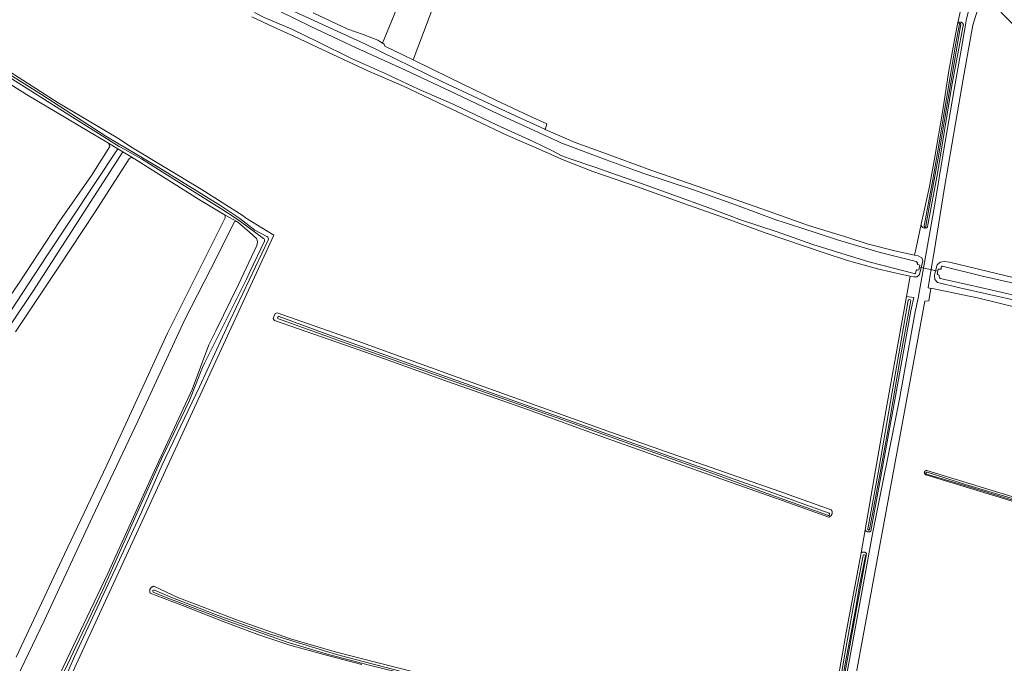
# Model space of a CAD drawing. Extents: x 199200 to 204075, y 460125 to 464703.
# Tile 145 of 174: x 202162 to 202524, y 463139 to 463376. Entities that reach past the tile are written whole.
import ezdxf

# ---------------------------------------------------------------- set-up
doc = ezdxf.new("R2010")
doc.units = 0
for name, color, linetype, lineweight in [('B-WE-GR-BOS_LOOF-GV', 40, 'Continuous', 13), ('B-WE-GR-GRAS-GV', 60, 'Continuous', 13), ('B-WE-KW-KUNSTWERK_DUIKER-G', 170, 'Continuous', 18), ('B-WE-OG-TERREIN_ERF-GV', 7, 'Continuous', 18), ('B-WE-OG-WATER_GREPPEL-GV', 160, 'Continuous', 18), ('B-WE-OG-WATER_SLOOT-GV', 120, 'Continuous', 18), ('B-WE-OG-WEG-GV', 7, 'Continuous', 18), ('B-WE-VH-VERHARDING_BEDRIJFSVLOERPLAAT-GV', 252, 'Continuous', 18)]:
    doc.layers.add(name, color=color, linetype=linetype, lineweight=lineweight)

msp = doc.modelspace()

# ---------------------------------------------------------------- linework, layer by layer
at = {"layer": 'B-WE-GR-BOS_LOOF-GV', "flags": 128}
for points in [[(202161.448, 463278.698), (202176.855, 463302.268), (202188.586, 463318.854), (202195.295, 463329.635), (202194.828, 463330.81), (202164.657, 463348.658), (202138.775, 463365.081)], [(202139.186, 463234.903), (202166.969, 463276.193), (202200.094, 463327.637), (202198.281, 463328.729), (202172.152, 463289.399), (202154.276, 463262.352)], [(202160.792, 463141.648), (202178.559, 463179.633), (202194.173, 463212.395), (202216.476, 463260.931), (202237.685, 463303.336), (202237.685, 463304.312), (202227.937, 463310.17), (202204.377, 463325.057), (202203.144, 463325.497), (202202.356, 463325.062), (202189.846, 463305.566), (202176.239, 463284.936), (202160.557, 463261.336)], [(202249.213, 463295.784), (202246.715, 463298.112), (202242.19, 463301.926), (202241.119, 463301.971), (202234.603, 463288.827), (202222.913, 463265.985), (202205.644, 463228.474), (202188.922, 463193.273), (202171.079, 463155.102), (202156.788, 463125.111)], [(202159.632, 463096.791), (202178.075, 463138.033), (202194.515, 463172.429), (202211.706, 463210.377), (202225.62, 463240.218), (202231.681, 463256.612), (202234.244, 463261.704), (202242.582, 463278.823), (202249.35, 463293.11)]]:
    msp.add_lwpolyline(points, dxfattribs=at)
at = {"layer": 'B-WE-GR-BOS_LOOF-GV'}
msp.add_lwpolyline([(202249.35, 463293.11, 0.201578), (202249.213, 463295.784)], format="xyb", dxfattribs=at)
at = {"layer": 'B-WE-GR-GRAS-GV', "flags": 128}
for points in [[(202343.105, 463439.331), (202329.728, 463445.098), (202334.71, 463456.656), (202337.449, 463467.643), (202336.744, 463469.289), (202332.254, 463456.724), (202295.571, 463367.591), (202296.198, 463367.214), (202296.41, 463366.453), (202303.352, 463363.145), (202306.878, 463361.413)], [(202306.878, 463361.413), (202328.299, 463418.343), (202326.744, 463421.99), (202330.29, 463430.821), (202333.765, 463432.461), (202335.403, 463436.267), (202339.541, 463438.49), (202342.279, 463437.365)], [(202328.299, 463418.343), (202306.878, 463361.413), (202320.35, 463354.793), (202337.318, 463346.624), (202349.48, 463340.877), (202356.058, 463337.93), (202355.373, 463335.871), (202366.465, 463331.046), (202376.58, 463327.337), (202394.599, 463320.711), (202411.293, 463314.932), (202436.853, 463306.02), (202452.269, 463300.503), (202466.746, 463296.051), (202473.793, 463293.827), (202483.968, 463291.168), (202491.255, 463289.614), (202491.825, 463292.288), (202493.748, 463300.962)], [(202529.643, 463372.274), (202520.999, 463381.122), (202519.828, 463382.472), (202515.101, 463381.433), (202515.054, 463381.304), (202513.657, 463377.422), (202512.769, 463374.216), (202511.413, 463366.788), (202509.263, 463355.047), (202506.378, 463338.075), (202502.329, 463314.496), (202498.437, 463290.856), (202497.398, 463284.471), (202499.024, 463283.69), (202499.635, 463286.029), (202500.754, 463287.078), (202502.353, 463287.273), (202504.127, 463287.078), (202527.992, 463281.258)], [(202263.066, 463379.28), (202289.05, 463367.38), (202317.678, 463353.34), (202332.365, 463346.468), (202344.473, 463340.919), (202355.25, 463335.924), (202355.373, 463335.871), (202356.058, 463337.93), (202349.48, 463340.877), (202337.318, 463346.624), (202320.35, 463354.793), (202306.878, 463361.413), (202303.352, 463363.145), (202296.41, 463366.453), (202296.198, 463367.214), (202295.571, 463367.591), (202294.618, 463368.165), (202293.821, 463368.645), (202288.494, 463370.789), (202282.872, 463372.765), (202270.102, 463378.781)], [(202493.748, 463300.962), (202496.821, 463314.823), (202498.715, 463325.752), (202501.581, 463342.203), (202503.889, 463357.443), (202506.332, 463370.846), (202507.09, 463374.542), (202508.14, 463379.661)], [(202461.305, 463123.524), (202466.1, 463150.813), (202471.658, 463180.039), (202473.124, 463188.502), (202476.912, 463210.493), (202481.116, 463234.3), (202488.297, 463274.434), (202489.636, 463281.918), (202486.741, 463282.465), (202478.141, 463284.469), (202466.662, 463287.7), (202457.624, 463290.615), (202436.71, 463297.748), (202420.595, 463303.557), (202404.644, 463309.205), (202389.386, 463314.775), (202372.949, 463320.388), (202361.991, 463324.709), (202352.316, 463328.996), (202341.547, 463333.685), (202329.645, 463339.279), (202318.544, 463344.557), (202303.244, 463351.778), (202290.132, 463357.39), (202275.456, 463364.32), (202263.2, 463370.093), (202255.608, 463373.516), (202247.494, 463377.237)], [(202150.148, 463362.379), (202176.327, 463345.649), (202193.689, 463335.371), (202198.858, 463332.254), (202202.989, 463329.505), (202228.94, 463313.912), (202244.294, 463304.129), (202245.128, 463303.379), (202255.56, 463296.944), (202165.802, 463101.972)], [(202529.762, 463272.729), (202507.877, 463277.629), (202499.762, 463279.605), (202498.765, 463280.66), (202498.66, 463282.295), (202499.024, 463283.69), (202497.398, 463284.471), (202496.268, 463277.531), (202497.273, 463277.296), (202497.307, 463277.501), (202514.939, 463273.737), (202537.399, 463268.281)], [(202537.399, 463268.281), (202514.939, 463273.737), (202497.307, 463277.501), (202497.273, 463277.296), (202496.509, 463272.748), (202495.011, 463272.631), (202469.777, 463135.629)], [(202567.067, 463186.953), (202495.392, 463208.827), (202495.34, 463208.848), (202495.29, 463208.874), (202495.242, 463208.902), (202495.195, 463208.934), (202495.152, 463208.969), (202495.11, 463209.008), (202495.072, 463209.049), (202495.036, 463209.092), (202495.004, 463209.139), (202494.975, 463209.187), (202494.95, 463209.237), (202494.928, 463209.289), (202494.91, 463209.342), (202494.896, 463209.397), (202494.886, 463209.452), (202494.88, 463209.508), (202494.877, 463209.564), (202494.879, 463209.62), (202494.885, 463209.676), (202494.894, 463209.732), (202494.908, 463209.786), (202494.925, 463209.84), (202494.946, 463209.892), (202494.971, 463209.942), (202494.999, 463209.991), (202495.031, 463210.037), (202495.066, 463210.082), (202495.104, 463210.123), (202495.145, 463210.162), (202495.188, 463210.197), (202495.234, 463210.23), (202495.282, 463210.259), (202495.332, 463210.285), (202495.384, 463210.307), (202495.437, 463210.325), (202495.491, 463210.34), (202495.547, 463210.35), (202495.603, 463210.357), (202495.659, 463210.36), (202495.715, 463210.359), (202495.771, 463210.353), (202495.826, 463210.344), (202495.854, 463210.338), (202567.529, 463188.464)], [(202288.014, 463138.995), (202273.986, 463142.732), (202261.513, 463146.09), (202249.762, 463150.044), (202236.992, 463154.837), (202222.997, 463160.352), (202210.159, 463165.295), (202210.15, 463165.313), (202210.114, 463165.388), (202210.082, 463165.464), (202210.054, 463165.542), (202210.03, 463165.621), (202210.01, 463165.701), (202209.993, 463165.782), (202209.981, 463165.863), (202209.972, 463165.945), (202209.968, 463166.028), (202209.967, 463166.11), (202209.971, 463166.193), (202209.978, 463166.275), (202209.99, 463166.357), (202210.005, 463166.438), (202210.024, 463166.518), (202210.047, 463166.597), (202210.074, 463166.675), (202210.105, 463166.752), (202210.139, 463166.827), (202210.177, 463166.9), (202210.219, 463166.972), (202210.263, 463167.041), (202210.312, 463167.108), (202210.363, 463167.173), (202210.417, 463167.235), (202210.475, 463167.294), (202210.535, 463167.351), (202210.598, 463167.404), (202210.663, 463167.455), (202210.731, 463167.502), (202210.801, 463167.546), (202210.873, 463167.586), (202210.947, 463167.623), (202211.022, 463167.656), (202211.099, 463167.686), (202211.178, 463167.712), (202211.257, 463167.734), (202211.338, 463167.752), (202211.419, 463167.766), (202211.501, 463167.776), (202220.333, 463163.642), (202242.192, 463155.316), (202261.734, 463148.498), (202278.697, 463143.534), (202293.47, 463139.681), (202308.016, 463136.003)]]:
    msp.add_lwpolyline(points, dxfattribs=at)
msp.add_lwpolyline([(202460.553, 463193.74), (202460.496, 463193.678), (202460.437, 463193.618), (202460.374, 463193.562), (202460.309, 463193.508), (202460.242, 463193.458), (202460.172, 463193.411), (202460.1, 463193.367), (202460.026, 463193.326), (202459.951, 463193.289), (202459.873, 463193.256), (202459.794, 463193.227), (202459.714, 463193.201), (202442.907, 463199.159), (202409.987, 463210.9), (202376.92, 463222.646), (202349.226, 463232.712), (202319.514, 463243.168), (202295.974, 463251.56), (202281.92, 463256.5), (202255.802, 463265.599), (202255.361, 463266.32), (202256.126, 463268.184), (202256.833, 463268.37), (202286.529, 463257.913), (202321.703, 463245.178), (202354.198, 463233.585), (202381.543, 463223.753), (202411.251, 463213.333), (202441.777, 463202.596), (202460.648, 463195.945), (202460.661, 463195.926), (202460.708, 463195.856), (202460.752, 463195.784), (202460.792, 463195.71), (202460.829, 463195.634), (202460.862, 463195.557), (202460.891, 463195.478), (202460.916, 463195.398), (202460.938, 463195.316), (202460.955, 463195.234), (202460.969, 463195.151), (202460.979, 463195.067), (202460.985, 463194.983), (202460.987, 463194.899), (202460.984, 463194.815), (202460.978, 463194.731), (202460.968, 463194.647), (202460.954, 463194.564), (202460.936, 463194.482), (202460.914, 463194.4), (202460.888, 463194.32), (202460.859, 463194.241), (202460.825, 463194.164), (202460.789, 463194.088), (202460.748, 463194.014), (202460.704, 463193.942), (202460.657, 463193.873), (202460.606, 463193.805)], close=True, dxfattribs=at)
at = {"layer": 'B-WE-KW-KUNSTWERK_DUIKER-G', "flags": 128}
msp.add_lwpolyline([(202493.193, 463285.142), (202496.491, 463284.414), (202499.792, 463283.685)], dxfattribs=at)
at = {"layer": 'B-WE-OG-TERREIN_ERF-GV', "flags": 128}
msp.add_lwpolyline([(202270.102, 463378.781), (202282.872, 463372.765), (202288.494, 463370.789), (202293.821, 463368.645), (202294.618, 463368.165), (202295.571, 463367.591), (202332.254, 463456.724)], dxfattribs=at)
at = {"layer": 'B-WE-OG-WATER_GREPPEL-GV', "flags": 128}
for points in [[(202507.794, 463374.675), (202506.493, 463367.654), (202503.136, 463348.026), (202500.33, 463330.843), (202497.858, 463316.684), (202494.794, 463300.361)], [(202496.772, 463308.001), (202499.991, 463325.314), (202502.556, 463340.716), (202505.7, 463359.481), (202508.356, 463374.541)], [(202160.557, 463261.336), (202176.239, 463284.936), (202189.846, 463305.566), (202202.356, 463325.062), (202203.144, 463325.497), (202204.377, 463325.057), (202200.094, 463327.637), (202166.969, 463276.193), (202139.186, 463234.903)], [(202495.474, 463300.248), (202496.772, 463308.001)], [(202156.788, 463125.111), (202171.079, 463155.102), (202188.922, 463193.273), (202205.644, 463228.474), (202222.913, 463265.985), (202234.603, 463288.827), (202241.119, 463301.971), (202242.19, 463301.926), (202237.685, 463304.312), (202237.685, 463303.336), (202216.476, 463260.931), (202194.173, 463212.395), (202178.559, 463179.633), (202160.792, 463141.648)], [(202437.454, 463202.727), (202399.701, 463216.102), (202369.857, 463226.801), (202338.328, 463237.964), (202307.059, 463249.167), (202275.874, 463260.333), (202257.621, 463267.022)], [(202257.337, 463266.167), (202280.523, 463257.817), (202309.203, 463247.691), (202337.246, 463237.701), (202365.716, 463227.625), (202392.261, 463218.063), (202417.028, 463209.248), (202437.096, 463201.923), (202459.295, 463193.947)], [(202495.732, 463209.079), (202510.94, 463204.461), (202539.076, 463195.928), (202567.053, 463187.357)], [(202567.143, 463187.861), (202560.235, 463189.979), (202536.651, 463197.237), (202510.03, 463205.276), (202495.905, 463209.715)], [(202459.84, 463194.734), (202453.023, 463197.142), (202437.454, 463202.727)]]:
    msp.add_lwpolyline(points, dxfattribs=at)
at = {"layer": 'B-WE-OG-WATER_GREPPEL-GV'}
for points in [[(202508.356, 463374.541, 0.8648173), (202507.794, 463374.675)], [(202494.794, 463300.361, 1.0975638), (202495.474, 463300.248)], [(202257.621, 463267.022, 1.0695192), (202257.337, 463266.167)], [(202495.905, 463209.715, 1.0636132), (202495.732, 463209.079)], [(202459.295, 463193.947, 1.1165487), (202459.84, 463194.734)]]:
    msp.add_lwpolyline(points, format="xyb", dxfattribs=at)
at = {"layer": 'B-WE-OG-WATER_GREPPEL-GV', "flags": 128}
msp.add_lwpolyline([(202198.281, 463328.729), (202194.828, 463330.81), (202195.295, 463329.635), (202188.586, 463318.854), (202176.855, 463302.268), (202161.448, 463278.698), (202144.697, 463254.576), (202130.5, 463232.436), (202132.527, 463230.301), (202136.402, 463235.728), (202154.276, 463262.352), (202172.152, 463289.399)], close=True, dxfattribs=at)
at = {"layer": 'B-WE-OG-WATER_SLOOT-GV', "flags": 128}
for points in [[(202253.078, 463296.478), (202248.655, 463298.819), (202243.137, 463303.138), (202235.757, 463308.021), (202213.267, 463321.899), (202201.323, 463328.979), (202199.02, 463330.344), (202193.804, 463333.435), (202170.095, 463348.734), (202145.009, 463364.459), (202124.767, 463377.148), (202118.137, 463381.446), (202097.358, 463398.664), (202073.625, 463417.857), (202072.49, 463414.135)], [(202251.831, 463295.743), (202243.331, 463302.018), (202241.718, 463303.089), (202236.44, 463306.566), (202220.734, 463316.39), (202206.925, 463324.984), (202200.806, 463328.458), (202198.728, 463329.637), (202196.712, 463330.782), (202179.254, 463341.838), (202139.168, 463367.112), (202120.163, 463379.151), (202118.014, 463380.469), (202110.451, 463386.793), (202093.12, 463400.984), (202076.157, 463414.668), (202075.43, 463415.198)], [(202075.43, 463415.198), (202076.157, 463414.668), (202093.12, 463400.984), (202110.451, 463386.793), (202118.014, 463380.469), (202120.163, 463379.151), (202139.168, 463367.112), (202179.254, 463341.838), (202196.712, 463330.782), (202198.728, 463329.637), (202200.806, 463328.458), (202206.925, 463324.984), (202220.734, 463316.39), (202236.44, 463306.566), (202241.718, 463303.089), (202243.331, 463302.018), (202251.831, 463295.743)], [(202072.49, 463414.135), (202073.266, 463414.004), (202098.57, 463394.5), (202118.169, 463377.13), (202121.842, 463375.315), (202125.066, 463373.722), (202138.775, 463365.081), (202164.657, 463348.658), (202194.828, 463330.81), (202198.281, 463328.729), (202200.094, 463327.637), (202204.377, 463325.057), (202227.937, 463310.17), (202237.685, 463304.312), (202242.19, 463301.926), (202246.715, 463298.112), (202249.213, 463295.784)], [(202250.559, 463383.237), (202255.115, 463380.981), (202257.708, 463379.358), (202268.999, 463373.911), (202285.869, 463365.944), (202304.014, 463357.627), (202322.25, 463349.051), (202338.258, 463341.526), (202351.424, 463335.521), (202361.501, 463330.821), (202377.893, 463324.714), (202391.375, 463319.778), (202410.314, 463313.462), (202425.77, 463308.045), (202440.287, 463302.603), (202449.508, 463299.627), (202463.262, 463295.145), (202478.584, 463290.606), (202491.816, 463287.262)], [(202491.816, 463287.262), (202478.584, 463290.606), (202463.262, 463295.145), (202449.508, 463299.627), (202440.287, 463302.603), (202425.77, 463308.045), (202410.314, 463313.462), (202391.375, 463319.778), (202377.893, 463324.714), (202361.501, 463330.821), (202351.424, 463335.521), (202338.258, 463341.526), (202322.25, 463349.051), (202304.014, 463357.627), (202285.869, 463365.944), (202268.999, 463373.911), (202257.708, 463379.358), (202255.115, 463380.981), (202250.559, 463383.237)], [(202247.494, 463377.237), (202255.608, 463373.516), (202263.2, 463370.093), (202275.456, 463364.32), (202290.132, 463357.39), (202303.244, 463351.778), (202318.544, 463344.557), (202329.645, 463339.279), (202341.547, 463333.685), (202352.316, 463328.996), (202361.991, 463324.709), (202372.949, 463320.388), (202389.386, 463314.775), (202404.644, 463309.205), (202420.595, 463303.557), (202436.71, 463297.748), (202457.624, 463290.615), (202466.662, 463287.7), (202478.141, 463284.469), (202486.741, 463282.465), (202489.636, 463281.918), (202491.028, 463281.655), (202492.249, 463281.636), (202493.141, 463282.482), (202494.327, 463287.52), (202493.981, 463288.6), (202492.616, 463289.324), (202491.255, 463289.614), (202483.968, 463291.168), (202473.793, 463293.827), (202466.746, 463296.051), (202452.269, 463300.503), (202436.853, 463306.02), (202411.293, 463314.932), (202394.599, 463320.711), (202376.58, 463327.337), (202366.465, 463331.046), (202355.373, 463335.871), (202355.25, 463335.924), (202344.473, 463340.919), (202332.365, 463346.468), (202317.678, 463353.34), (202289.05, 463367.38), (202263.066, 463379.28)], [(202491.188, 463282.808), (202474.423, 463287.098), (202453.919, 463293.521), (202440.712, 463298.207), (202427.687, 463302.523), (202415.64, 463306.972), (202402.796, 463311.679), (202390.453, 463316.035), (202379.581, 463319.87), (202374.046, 463321.908), (202364.217, 463325.153), (202361.587, 463326.184), (202358.146, 463327.949), (202351.027, 463331.371), (202337.455, 463337.612), (202321.761, 463344.974), (202308.839, 463350.728), (202296.356, 463356.518), (202284.2, 463361.941), (202271.805, 463368.039), (202262.244, 463372.737), (202252.014, 463377.001), (202248.486, 463378.895)], [(202248.486, 463378.895), (202252.014, 463377.001), (202262.244, 463372.737), (202271.805, 463368.039), (202284.2, 463361.941), (202296.356, 463356.518), (202308.839, 463350.728), (202321.761, 463344.974), (202337.455, 463337.612), (202351.027, 463331.371), (202358.146, 463327.949), (202361.587, 463326.184), (202364.217, 463325.153), (202374.046, 463321.908), (202379.581, 463319.87), (202390.453, 463316.035), (202402.796, 463311.679), (202415.64, 463306.972), (202427.687, 463302.523), (202440.712, 463298.207)], [(202496.067, 463299.972), (202496.217, 463300.774), (202499.781, 463319.666), (202505.036, 463351.998), (202509.218, 463374.144), (202509.223, 463374.189), (202509.226, 463374.255), (202509.226, 463374.321), (202509.221, 463374.386), (202509.212, 463374.452), (202509.2, 463374.516), (202509.183, 463374.58), (202509.163, 463374.643), (202509.139, 463374.704), (202509.111, 463374.764), (202509.08, 463374.822), (202509.045, 463374.878), (202509.007, 463374.931), (202508.966, 463374.983), (202508.921, 463375.031), (202508.874, 463375.077), (202508.824, 463375.12), (202508.772, 463375.16), (202508.717, 463375.197), (202508.66, 463375.23), (202508.601, 463375.26), (202508.541, 463375.286), (202508.479, 463375.308), (202508.416, 463375.327), (202508.351, 463375.341), (202508.286, 463375.352), (202508.221, 463375.359), (202508.155, 463375.362), (202508.089, 463375.36), (202508.024, 463375.355), (202507.958, 463375.346), (202507.894, 463375.333), (202507.83, 463375.316), (202507.768, 463375.295), (202507.707, 463375.271), (202507.647, 463375.242), (202507.59, 463375.21), (202507.534, 463375.175), (202507.48, 463375.137), (202507.43, 463375.095), (202507.381, 463375.05), (202507.336, 463375.003), (202507.293, 463374.952), (202507.254, 463374.9), (202507.218, 463374.845), (202507.185, 463374.787), (202507.156, 463374.728), (202507.13, 463374.668), (202507.108, 463374.606), (202507.09, 463374.542), (202506.332, 463370.846), (202503.889, 463357.443), (202501.581, 463342.203), (202498.715, 463325.752), (202496.821, 463314.823), (202493.748, 463300.962)], [(202494.794, 463300.361), (202497.858, 463316.684), (202500.33, 463330.843), (202503.136, 463348.026), (202506.493, 463367.654), (202507.794, 463374.675)], [(202508.356, 463374.541), (202505.7, 463359.481), (202502.556, 463340.716), (202499.991, 463325.314), (202496.772, 463308.001), (202495.474, 463300.248)], [(202145.009, 463364.459), (202170.095, 463348.734), (202193.804, 463333.435), (202199.02, 463330.344), (202201.323, 463328.979), (202213.267, 463321.899), (202235.757, 463308.021), (202243.137, 463303.138), (202248.655, 463298.819), (202253.078, 463296.478)], [(202142.376, 463055.194), (202162.506, 463095.905), (202165.559, 463102.08), (202165.802, 463101.972), (202255.56, 463296.944), (202245.128, 463303.379), (202244.294, 463304.129), (202228.94, 463313.912), (202202.989, 463329.505), (202198.858, 463332.254), (202193.689, 463335.371), (202176.327, 463345.649), (202150.148, 463362.379)], [(202440.712, 463298.207), (202453.919, 463293.521), (202474.423, 463287.098), (202491.188, 463282.808)], [(202253.468, 463295.132), (202239.557, 463265.648), (202228.23, 463241.192), (202214.572, 463212.455), (202206.982, 463195.109), (202198.057, 463175.858), (202182.311, 463141.917), (202167.2, 463107.371), (202155.94, 463084.303), (202140.872, 463053.711), (202123.614, 463018.902), (202111.222, 462992.92), (202100.147, 462969.264), (202086.109, 462939.349), (202072.395, 462909.632), (202063.621, 462892.019)], [(202063.621, 462892.019), (202072.395, 462909.632), (202086.109, 462939.349), (202100.147, 462969.264), (202111.222, 462992.92), (202123.614, 463018.902), (202140.872, 463053.711), (202155.94, 463084.303), (202167.2, 463107.371), (202182.311, 463141.917), (202198.057, 463175.858), (202206.982, 463195.109), (202214.572, 463212.455), (202228.23, 463241.192), (202239.557, 463265.648), (202253.468, 463295.132)], [(202249.35, 463293.11), (202242.582, 463278.823), (202234.244, 463261.704), (202231.681, 463256.612), (202225.62, 463240.218), (202211.706, 463210.377), (202194.515, 463172.429), (202178.075, 463138.033), (202159.632, 463096.791)], [(202205.365, 463194.807), (202214.254, 463214.724), (202224.445, 463235.835), (202229.399, 463248.322), (202230.116, 463249.86), (202245.598, 463280.757), (202246.6, 463283.229), (202252.139, 463294.765)], [(202252.139, 463294.765), (202246.6, 463283.229), (202245.598, 463280.757), (202230.116, 463249.86), (202229.399, 463248.322)], [(202492.504, 463286.145), (202493.271, 463285.981), (202492.856, 463284.088), (202492.293, 463284.153)], [(202492.293, 463284.153), (202492.856, 463284.088), (202493.271, 463285.981), (202492.504, 463286.145)], [(202492.326, 463286.731), (202492.303, 463286.442)], [(202492.303, 463286.442), (202492.326, 463286.731)], [(202527.992, 463281.258), (202504.127, 463287.078), (202502.353, 463287.273), (202500.754, 463287.078), (202499.635, 463286.029), (202499.024, 463283.69), (202498.66, 463282.295), (202498.765, 463280.66), (202499.762, 463279.605), (202507.877, 463277.629), (202529.762, 463272.729)], [(202500.104, 463282.368), (202499.586, 463282.478), (202499.977, 463284.511), (202500.765, 463284.405)], [(202500.765, 463284.405), (202499.977, 463284.511), (202499.586, 463282.478), (202500.104, 463282.368)], [(202501.033, 463284.707), (202501.112, 463285.23)], [(202501.112, 463285.23), (202501.033, 463284.707)], [(202501.519, 463285.511), (202501.933, 463285.449), (202516.295, 463281.835), (202534.181, 463277.848), (202556.56, 463272.849), (202588.049, 463265.695), (202609.433, 463260.842), (202631.86, 463255.908)], [(202631.86, 463255.908), (202609.433, 463260.842), (202588.049, 463265.695), (202556.56, 463272.849), (202534.181, 463277.848), (202516.295, 463281.835), (202501.933, 463285.449), (202501.519, 463285.511)], [(202491.843, 463283.877), (202491.61, 463282.92)], [(202491.61, 463282.92), (202491.843, 463283.877)], [(202500.279, 463281.542), (202500.303, 463282.14)], [(202500.303, 463282.14), (202500.279, 463281.542)], [(202658.167, 463246.811), (202646.32, 463248.633), (202638.869, 463249.93), (202621.364, 463253.842), (202600.456, 463258.374), (202577.265, 463263.472), (202552.594, 463269.025), (202528.469, 463274.76), (202511.264, 463278.646), (202500.726, 463281.044)], [(202500.726, 463281.044), (202511.264, 463278.646), (202528.469, 463274.76), (202552.594, 463269.025), (202577.265, 463263.472), (202600.456, 463258.374), (202621.364, 463253.842), (202638.869, 463249.93), (202646.32, 463248.633), (202658.167, 463246.811)], [(202474.151, 463188.869), (202478.09, 463210.827), (202482.913, 463238.574), (202488.913, 463272.952)], [(202488.913, 463272.952), (202482.913, 463238.574), (202478.09, 463210.827), (202474.151, 463188.869)], [(202489.894, 463272.865), (202486.123, 463252.289), (202481.895, 463227.643), (202478.332, 463208.16), (202475.694, 463193.87), (202474.676, 463188.612)], [(202478.332, 463208.16), (202481.895, 463227.643), (202486.123, 463252.289), (202489.894, 463272.865)], [(202257.621, 463267.022), (202275.874, 463260.333), (202307.059, 463249.167), (202338.328, 463237.964), (202369.857, 463226.801), (202399.701, 463216.102), (202437.454, 463202.727), (202453.023, 463197.142), (202459.84, 463194.734)], [(202459.295, 463193.947), (202437.096, 463201.923), (202417.028, 463209.248), (202392.261, 463218.063), (202365.716, 463227.625), (202337.246, 463237.701), (202309.203, 463247.691), (202280.523, 463257.817), (202257.337, 463266.167)], [(202229.399, 463248.322), (202224.445, 463235.835), (202214.254, 463214.724), (202205.365, 463194.807), (202202.451, 463188.215), (202192.758, 463166.46), (202178.603, 463136.673), (202167.868, 463112.167), (202161.329, 463098.065), (202144.821, 463065.016), (202131.549, 463038.281), (202119.03, 463011.786), (202105.648, 462983.741), (202091.863, 462954.548), (202076.241, 462921.421), (202062.576, 462892.699)], [(202567.529, 463188.464), (202495.854, 463210.338), (202495.826, 463210.344), (202495.771, 463210.353), (202495.715, 463210.359), (202495.659, 463210.36), (202495.603, 463210.357), (202495.547, 463210.35), (202495.491, 463210.34), (202495.437, 463210.325), (202495.384, 463210.307), (202495.332, 463210.285), (202495.282, 463210.259), (202495.234, 463210.23), (202495.188, 463210.197), (202495.145, 463210.162), (202495.104, 463210.123), (202495.066, 463210.082), (202495.031, 463210.037), (202494.999, 463209.991), (202494.971, 463209.942), (202494.946, 463209.892), (202494.925, 463209.84), (202494.908, 463209.786), (202494.894, 463209.732), (202494.885, 463209.676), (202494.879, 463209.62), (202494.877, 463209.564), (202494.88, 463209.508), (202494.886, 463209.452), (202494.896, 463209.397), (202494.91, 463209.342), (202494.928, 463209.289), (202494.95, 463209.237), (202494.975, 463209.187), (202495.004, 463209.139), (202495.036, 463209.092), (202495.072, 463209.049), (202495.11, 463209.008), (202495.152, 463208.969), (202495.195, 463208.934), (202495.242, 463208.902), (202495.29, 463208.874), (202495.34, 463208.848), (202495.392, 463208.827), (202567.067, 463186.953)], [(202567.053, 463187.357), (202539.076, 463195.928), (202510.94, 463204.461), (202495.732, 463209.079)], [(202495.905, 463209.715), (202510.03, 463205.276), (202536.651, 463197.237), (202560.235, 463189.979)], [(202474.676, 463188.612), (202475.694, 463193.87), (202478.332, 463208.16)], [(202062.576, 462892.699), (202076.241, 462921.421), (202091.863, 462954.548), (202105.648, 462983.741), (202119.03, 463011.786), (202131.549, 463038.281), (202144.821, 463065.016), (202161.329, 463098.065), (202167.868, 463112.167), (202178.603, 463136.673), (202192.758, 463166.46), (202202.451, 463188.215), (202205.365, 463194.807)], [(202465.708, 463136.378), (202473.648, 463179.736), (202473.612, 463179.797), (202473.572, 463179.857), (202473.529, 463179.913), (202473.482, 463179.968), (202473.433, 463180.019), (202473.381, 463180.068), (202473.326, 463180.114), (202473.269, 463180.157), (202473.21, 463180.196), (202473.148, 463180.232), (202473.085, 463180.265), (202473.019, 463180.294), (202472.953, 463180.319), (202472.885, 463180.341), (202472.815, 463180.358), (202472.745, 463180.372), (202472.675, 463180.382), (202472.604, 463180.388), (202472.532, 463180.389), (202472.461, 463180.387), (202472.39, 463180.381), (202472.319, 463180.371), (202472.249, 463180.357), (202472.18, 463180.339), (202472.112, 463180.317), (202472.046, 463180.291), (202471.98, 463180.262), (202471.917, 463180.229), (202471.856, 463180.193), (202471.796, 463180.153), (202471.739, 463180.11), (202471.685, 463180.064), (202471.658, 463180.039), (202466.1, 463150.813), (202461.305, 463123.524)], [(202456.126, 463092.396), (202458.965, 463105.331), (202462.366, 463123.479), (202465.734, 463143.544), (202468.983, 463161.267), (202472.334, 463179.154)], [(202472.334, 463179.154), (202468.983, 463161.267), (202465.734, 463143.544), (202462.366, 463123.479), (202458.965, 463105.331), (202456.126, 463092.396)], [(202473.218, 463178.994), (202471.09, 463168.042), (202469.503, 463159.27), (202467.988, 463150.807), (202465.809, 463139.24), (202463.344, 463124.638), (202461.665, 463115.789), (202458.755, 463099.893), (202457.459, 463094.701), (202456.454, 463091.251)], [(202456.454, 463091.251), (202457.459, 463094.701), (202458.755, 463099.893), (202461.665, 463115.789), (202463.344, 463124.638), (202465.809, 463139.24), (202467.988, 463150.807), (202469.503, 463159.27), (202471.09, 463168.042), (202473.218, 463178.994)], [(202308.016, 463136.003), (202293.47, 463139.681), (202278.697, 463143.534), (202261.734, 463148.498), (202242.192, 463155.316), (202220.333, 463163.642), (202211.501, 463167.776), (202211.419, 463167.766), (202211.338, 463167.752), (202211.257, 463167.734), (202211.178, 463167.712), (202211.099, 463167.686), (202211.022, 463167.656), (202210.947, 463167.623), (202210.873, 463167.586), (202210.801, 463167.546), (202210.731, 463167.502), (202210.663, 463167.455), (202210.598, 463167.404), (202210.535, 463167.351), (202210.475, 463167.294), (202210.417, 463167.235), (202210.363, 463167.173), (202210.312, 463167.108), (202210.263, 463167.041), (202210.219, 463166.972), (202210.177, 463166.9), (202210.139, 463166.827), (202210.105, 463166.752), (202210.074, 463166.675), (202210.047, 463166.597), (202210.024, 463166.518), (202210.005, 463166.438), (202209.99, 463166.357), (202209.978, 463166.275), (202209.971, 463166.193), (202209.967, 463166.11), (202209.968, 463166.028), (202209.972, 463165.945), (202209.981, 463165.863), (202209.993, 463165.782), (202210.01, 463165.701), (202210.03, 463165.621), (202210.054, 463165.542), (202210.082, 463165.464), (202210.114, 463165.388), (202210.15, 463165.313), (202210.159, 463165.295), (202222.997, 463160.352), (202236.992, 463154.837), (202249.762, 463150.044), (202261.513, 463146.09), (202273.986, 463142.732), (202288.014, 463138.995)], [(202455.262, 463090.834), (202439.223, 463094.897), (202426.361, 463098.491), (202411.299, 463102.253), (202389.347, 463108.783), (202364.47, 463116.606), (202341.188, 463124.446), (202329.5, 463128.336), (202315.15, 463132.436), (202300.77, 463136.266), (202291.156, 463138.631), (202275.742, 463142.662), (202260.466, 463147.187), (202239.434, 463154.69), (202216.041, 463163.692), (202211.273, 463165.668)], [(202211.273, 463165.668), (202216.041, 463163.692), (202239.434, 463154.69), (202260.466, 463147.187), (202275.742, 463142.662), (202291.156, 463138.631), (202300.77, 463136.266), (202315.15, 463132.436), (202329.5, 463128.336), (202341.188, 463124.446), (202364.47, 463116.606), (202389.347, 463108.783), (202411.299, 463102.253), (202426.361, 463098.491), (202439.223, 463094.897), (202455.262, 463090.834)], [(202211.671, 463166.405), (202218.293, 463163.561), (202235.153, 463156.972), (202253.908, 463150.282), (202278.617, 463142.634), (202293.125, 463138.915), (202311.029, 463134.221), (202324.436, 463130.438), (202338.182, 463126.213), (202353.829, 463120.921), (202382.617, 463111.496), (202402.797, 463105.491), (202410.946, 463103.175), (202425.469, 463099.33), (202438.929, 463095.546), (202449.18, 463093.01), (202454.894, 463091.77)], [(202454.894, 463091.77), (202449.18, 463093.01), (202438.929, 463095.546), (202425.469, 463099.33), (202410.946, 463103.175), (202402.797, 463105.491), (202382.617, 463111.496), (202353.829, 463120.921), (202338.182, 463126.213), (202324.436, 463130.438), (202311.029, 463134.221), (202293.125, 463138.915), (202278.617, 463142.634), (202253.908, 463150.282), (202235.153, 463156.972), (202218.293, 463163.561), (202211.671, 463166.405)]]:
    msp.add_lwpolyline(points, dxfattribs=at)
at = {"layer": 'B-WE-OG-WATER_SLOOT-GV'}
for points in [[(202507.794, 463374.675, -0.8648173), (202508.356, 463374.541)], [(202493.748, 463300.962, 0.7379588), (202496.067, 463299.972)], [(202495.474, 463300.248, -1.0975638), (202494.794, 463300.361)], [(202249.213, 463295.784, -0.201578), (202249.35, 463293.11)], [(202252.139, 463294.765, 0.4497313), (202251.831, 463295.743)], [(202251.831, 463295.743, -0.4497313), (202252.139, 463294.765)], [(202253.078, 463296.478, -0.4155999), (202253.468, 463295.132)], [(202253.468, 463295.132, 0.4155999), (202253.078, 463296.478)], [(202491.816, 463287.262, -0.3351808), (202492.326, 463286.731)], [(202492.326, 463286.731, 0.3351808), (202491.816, 463287.262)], [(202492.303, 463286.442, 0.5421507), (202492.504, 463286.145)], [(202492.504, 463286.145, -0.5421507), (202492.303, 463286.442)], [(202500.765, 463284.405, 0.4319381), (202501.033, 463284.707)], [(202501.033, 463284.707, -0.4319381), (202500.765, 463284.405)], [(202501.112, 463285.23, -0.4470588), (202501.519, 463285.511)], [(202501.519, 463285.511, 0.4470588), (202501.112, 463285.23)], [(202491.61, 463282.92, -0.3366768), (202491.188, 463282.808)], [(202491.188, 463282.808, 0.3366768), (202491.61, 463282.92)], [(202492.293, 463284.153, 0.5433316), (202491.843, 463283.877)], [(202491.843, 463283.877, -0.5433316), (202492.293, 463284.153)], [(202500.303, 463282.14, 0.4347322), (202500.104, 463282.368)], [(202500.104, 463282.368, -0.4347322), (202500.303, 463282.14)], [(202500.726, 463281.044, -0.3287822), (202500.279, 463281.542)], [(202500.279, 463281.542, 0.3287822), (202500.726, 463281.044)], [(202488.913, 463272.952, -0.7431506), (202489.894, 463272.865)], [(202489.894, 463272.865, 0.7431506), (202488.913, 463272.952)], [(202257.337, 463266.167, -1.0695192), (202257.621, 463267.022)], [(202495.732, 463209.079, -1.0636132), (202495.905, 463209.715)], [(202459.84, 463194.734, -1.1165487), (202459.295, 463193.947)], [(202474.676, 463188.612, -0.986195), (202474.151, 463188.869)], [(202474.151, 463188.869, 0.986195), (202474.676, 463188.612)], [(202472.334, 463179.154, -0.611311), (202473.218, 463178.994)], [(202473.218, 463178.994, 0.611311), (202472.334, 463179.154)], [(202211.273, 463165.668, -0.8403916), (202211.671, 463166.405)], [(202211.671, 463166.405, 0.8403916), (202211.273, 463165.668)]]:
    msp.add_lwpolyline(points, format="xyb", dxfattribs=at)
at = {"layer": 'B-WE-OG-WATER_SLOOT-GV', "flags": 128}
for points in [[(202473.124, 463188.502), (202473.16, 463188.437), (202473.199, 463188.374), (202473.242, 463188.313), (202473.288, 463188.255), (202473.337, 463188.199), (202473.389, 463188.146), (202473.443, 463188.096), (202473.5, 463188.049), (202473.56, 463188.005), (202473.622, 463187.964), (202473.686, 463187.927), (202473.752, 463187.893), (202473.82, 463187.863), (202473.889, 463187.837), (202473.96, 463187.814), (202474.032, 463187.795), (202474.104, 463187.78), (202474.178, 463187.769), (202474.252, 463187.762), (202474.326, 463187.759), (202474.4, 463187.76), (202474.474, 463187.765), (202474.548, 463187.774), (202474.621, 463187.787), (202474.693, 463187.803), (202474.764, 463187.824), (202474.834, 463187.849), (202474.903, 463187.877), (202474.97, 463187.909), (202475.035, 463187.944), (202475.098, 463187.983), (202475.159, 463188.025), (202475.197, 463188.054), (202478.935, 463208.122), (202484.002, 463236.344), (202489.908, 463269.098), (202491.066, 463274.038), (202488.297, 463274.434), (202481.116, 463234.3), (202476.912, 463210.493)], [(202460.553, 463193.74), (202460.606, 463193.805), (202460.657, 463193.873), (202460.704, 463193.942), (202460.748, 463194.014), (202460.789, 463194.088), (202460.825, 463194.164), (202460.859, 463194.241), (202460.888, 463194.32), (202460.914, 463194.4), (202460.936, 463194.482), (202460.954, 463194.564), (202460.968, 463194.647), (202460.978, 463194.731), (202460.984, 463194.815), (202460.987, 463194.899), (202460.985, 463194.983), (202460.979, 463195.067), (202460.969, 463195.151), (202460.955, 463195.234), (202460.938, 463195.316), (202460.916, 463195.398), (202460.891, 463195.478), (202460.862, 463195.557), (202460.829, 463195.634), (202460.792, 463195.71), (202460.752, 463195.784), (202460.708, 463195.856), (202460.661, 463195.926), (202460.648, 463195.945), (202441.777, 463202.596), (202411.251, 463213.333), (202381.543, 463223.753), (202354.198, 463233.585), (202321.703, 463245.178), (202286.529, 463257.913), (202256.833, 463268.37), (202256.126, 463268.184), (202255.361, 463266.32), (202255.802, 463265.599), (202281.92, 463256.5), (202295.974, 463251.56), (202319.514, 463243.168), (202349.226, 463232.712), (202376.92, 463222.646), (202409.987, 463210.9), (202442.907, 463199.159), (202459.714, 463193.201), (202459.794, 463193.227), (202459.873, 463193.256), (202459.951, 463193.289), (202460.026, 463193.326), (202460.1, 463193.367), (202460.172, 463193.411), (202460.242, 463193.458), (202460.309, 463193.508), (202460.374, 463193.562), (202460.437, 463193.618), (202460.496, 463193.678)]]:
    msp.add_lwpolyline(points, close=True, dxfattribs=at)
at = {"layer": 'B-WE-OG-WEG-GV', "flags": 128}
for points in [[(202466.553, 463136.223), (202474.493, 463179.581), (202475.856, 463187.025), (202485.57, 463236.062), (202491.469, 463268.775), (202492.643, 463273.812), (202498.724, 463308.375), (202501.955, 463327.735), (202505.893, 463350.538), (202508.662, 463366.477), (202510.421, 463376.566), (202512.023, 463382.756), (202513.309, 463386.83), (202514.346, 463388.711), (202514.512, 463389.307), (202513.062, 463390.426), (202512.867, 463389.276), (202512.651, 463388.538)], [(202508.14, 463379.661), (202507.09, 463374.542), (202507.108, 463374.606), (202507.13, 463374.668), (202507.156, 463374.728), (202507.185, 463374.787), (202507.218, 463374.845), (202507.254, 463374.9), (202507.293, 463374.952), (202507.336, 463375.003), (202507.381, 463375.05), (202507.43, 463375.095), (202507.48, 463375.137), (202507.534, 463375.175), (202507.59, 463375.21), (202507.647, 463375.242), (202507.707, 463375.271), (202507.768, 463375.295), (202507.83, 463375.316), (202507.894, 463375.333), (202507.958, 463375.346), (202508.024, 463375.355), (202508.089, 463375.36), (202508.155, 463375.362), (202508.221, 463375.359), (202508.286, 463375.352), (202508.351, 463375.341), (202508.416, 463375.327), (202508.479, 463375.308), (202508.541, 463375.286), (202508.601, 463375.26), (202508.66, 463375.23), (202508.717, 463375.197), (202508.772, 463375.16), (202508.824, 463375.12), (202508.874, 463375.077), (202508.921, 463375.031), (202508.966, 463374.983), (202509.007, 463374.931), (202509.045, 463374.878), (202509.08, 463374.822), (202509.111, 463374.764), (202509.139, 463374.704), (202509.163, 463374.643), (202509.183, 463374.58), (202509.2, 463374.516), (202509.212, 463374.452), (202509.221, 463374.386), (202509.226, 463374.321), (202509.226, 463374.255), (202509.223, 463374.189), (202509.218, 463374.144), (202505.036, 463351.998), (202499.781, 463319.666), (202496.217, 463300.774), (202496.067, 463299.972)], [(202493.748, 463300.962), (202491.825, 463292.288), (202491.255, 463289.614), (202492.616, 463289.324), (202493.981, 463288.6), (202494.327, 463287.52), (202493.141, 463282.482), (202492.249, 463281.636), (202491.028, 463281.655), (202489.636, 463281.918), (202488.297, 463274.434), (202491.066, 463274.038), (202489.908, 463269.098), (202484.002, 463236.344), (202478.935, 463208.122), (202475.197, 463188.054), (202475.159, 463188.025), (202475.098, 463187.983), (202475.035, 463187.944), (202474.97, 463187.909), (202474.903, 463187.877), (202474.834, 463187.849), (202474.764, 463187.824), (202474.693, 463187.803), (202474.621, 463187.787), (202474.548, 463187.774), (202474.474, 463187.765), (202474.4, 463187.76), (202474.326, 463187.759), (202474.252, 463187.762), (202474.178, 463187.769)], [(202474.178, 463187.769), (202474.104, 463187.78), (202474.032, 463187.795), (202473.96, 463187.814), (202473.889, 463187.837), (202473.82, 463187.863), (202473.752, 463187.893), (202473.686, 463187.927), (202473.622, 463187.964), (202473.56, 463188.005), (202473.5, 463188.049), (202473.443, 463188.096), (202473.389, 463188.146), (202473.337, 463188.199), (202473.288, 463188.255), (202473.242, 463188.313), (202473.199, 463188.374), (202473.16, 463188.437), (202473.124, 463188.502), (202471.658, 463180.039), (202471.685, 463180.064), (202471.739, 463180.11), (202471.796, 463180.153), (202471.856, 463180.193), (202471.917, 463180.229), (202471.98, 463180.262), (202472.046, 463180.291), (202472.112, 463180.317), (202472.18, 463180.339), (202472.249, 463180.357), (202472.319, 463180.371), (202472.39, 463180.381), (202472.461, 463180.387), (202472.532, 463180.389), (202472.604, 463180.388), (202472.675, 463180.382), (202472.745, 463180.372), (202472.815, 463180.358), (202472.885, 463180.341), (202472.953, 463180.319), (202473.019, 463180.294), (202473.085, 463180.265), (202473.148, 463180.232), (202473.21, 463180.196), (202473.269, 463180.157), (202473.326, 463180.114), (202473.381, 463180.068), (202473.433, 463180.019), (202473.482, 463179.968), (202473.529, 463179.913), (202473.572, 463179.857), (202473.612, 463179.797), (202473.648, 463179.736), (202465.708, 463136.378)]]:
    msp.add_lwpolyline(points, dxfattribs=at)
at = {"layer": 'B-WE-OG-WEG-GV'}
msp.add_lwpolyline([(202496.067, 463299.972, -0.7379588), (202493.748, 463300.962)], format="xyb", dxfattribs=at)
at = {"layer": 'B-WE-VH-VERHARDING_BEDRIJFSVLOERPLAAT-GV', "flags": 128}
for points in [[(202510.421, 463376.566), (202508.662, 463366.477), (202505.893, 463350.538), (202501.955, 463327.735), (202498.724, 463308.375), (202492.643, 463273.812), (202491.469, 463268.775), (202485.57, 463236.062), (202475.856, 463187.025), (202474.493, 463179.581), (202466.553, 463136.223)], [(202469.777, 463135.629), (202495.011, 463272.631), (202496.509, 463272.748), (202497.273, 463277.296), (202496.268, 463277.531), (202497.398, 463284.471), (202498.437, 463290.856), (202502.329, 463314.496), (202506.378, 463338.075), (202509.263, 463355.047), (202511.413, 463366.788), (202512.769, 463374.216), (202513.657, 463377.422)]]:
    msp.add_lwpolyline(points, dxfattribs=at)

doc.saveas('drawing.dxf')
